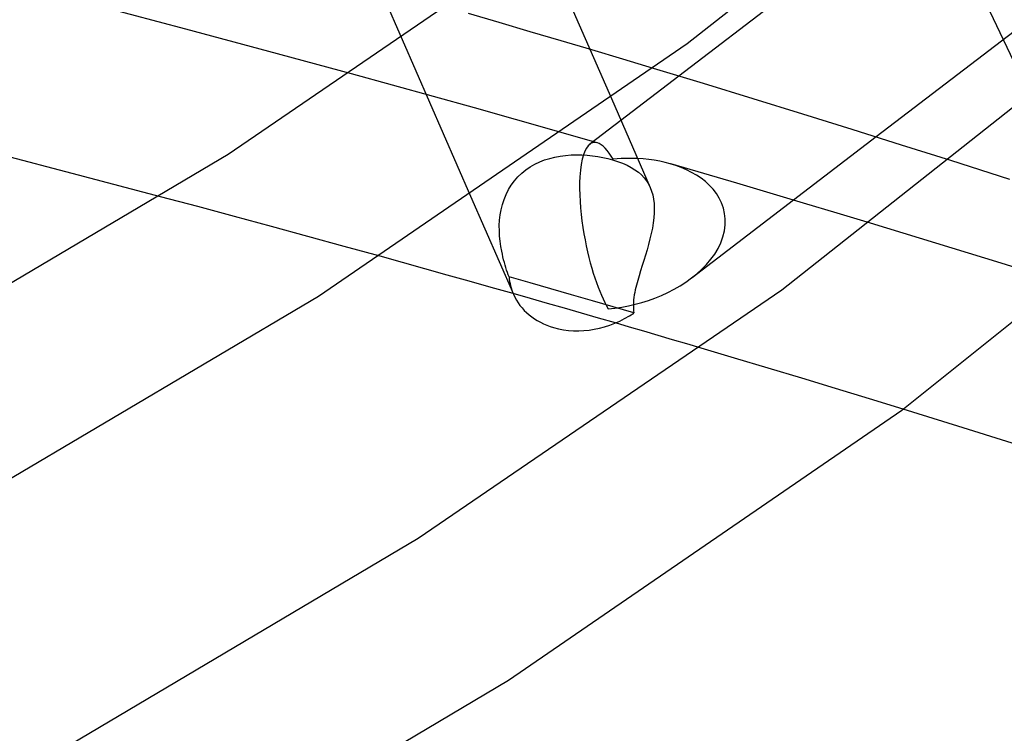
# Model space of a CAD drawing. Header units: millimetres. Extents: x -374 to 374, y -188 to 321.
# Tile 84 of 112: x 157 to 181, y 138 to 155. Entities that reach past the tile are written whole.
import ezdxf

# ---------------------------------------------------------------- set-up
doc = ezdxf.new("R2010")
doc.units = ezdxf.units.MM
doc.layers.add('HIDDEN', color=7, linetype='Continuous')
doc.layers.add('THICK', color=7, linetype='Continuous')

msp = doc.modelspace()

# ---------------------------------------------------------------- linework, layer by layer
at = {"layer": 'HIDDEN'}
for p, q in [((187.86, 160.24), (177.816, 152.565)), ((169.751, 157.526), (171.519, 153.477)), ((177.023, 156.993), (173.124, 154.013)), ((168.851, 155.286), (168.114, 155.501)), ((169.587, 155.07), (168.851, 155.286)), ((166.54, 154.884), (168.168, 151.155)), ((170.321, 154.853), (169.587, 155.07)), ((171.055, 154.635), (170.321, 154.853)), ((171.787, 154.416), (171.055, 154.635)), ((172.519, 154.196), (171.787, 154.416)), ((166.311, 153.799), (165.331, 154.068)), ((167.288, 153.528), (166.311, 153.799)), ((168.264, 153.255), (167.288, 153.528)), ((169.238, 152.981), (168.264, 153.255)), ((170.21, 152.706), (169.238, 152.981)), ((171.745, 152.96), (171.007, 152.396)), ((171.18, 152.429), (170.21, 152.706)), ((170.927, 152.303), (170.889, 152.231)), ((170.967, 152.358), (170.927, 152.303)), ((171.01, 152.398), (170.967, 152.358)), ((171.038, 152.415), (171.01, 152.398)), ((171.066, 152.428), (171.038, 152.415)), ((171.094, 152.435), (171.066, 152.428)), ((171.123, 152.437), (171.094, 152.435)), ((171.153, 152.435), (171.123, 152.437)), ((171.183, 152.428), (171.153, 152.435)), ((171.229, 152.409), (171.183, 152.428)), ((171.276, 152.381), (171.229, 152.409)), ((171.323, 152.344), (171.276, 152.381)), ((171.37, 152.298), (171.323, 152.344)), ((171.417, 152.244), (171.37, 152.298)), ((169.929, 152.018), (170.051, 152.056)), ((170.051, 152.056), (170.175, 152.087)), ((170.175, 152.087), (170.301, 152.11)), ((170.301, 152.11), (170.429, 152.127)), ((170.429, 152.127), (170.557, 152.137)), ((170.557, 152.137), (170.686, 152.141)), ((170.686, 152.141), (170.814, 152.139)), ((170.814, 152.139), (170.942, 152.132)), ((170.855, 152.143), (170.825, 152.037)), ((170.889, 152.231), (170.855, 152.143)), ((170.942, 152.132), (171.068, 152.119)), ((171.068, 152.119), (171.193, 152.102)), ((171.193, 152.102), (171.314, 152.08)), ((171.314, 152.08), (171.431, 152.054)), ((171.464, 152.182), (171.417, 152.244)), ((171.431, 152.054), (171.544, 152.024)), ((171.512, 152.112), (171.464, 152.182)), ((171.559, 152.035), (171.512, 152.112)), ((171.852, 152.053), (171.754, 152.05)), ((171.949, 152.055), (171.852, 152.053)), ((172.046, 152.054), (171.949, 152.055)), ((172.142, 152.05), (172.046, 152.054)), ((169.482, 151.784), (169.586, 151.855)), ((169.586, 151.855), (169.696, 151.917)), ((169.696, 151.917), (169.811, 151.972)), ((169.811, 151.972), (169.929, 152.018)), ((170.8, 151.914), (170.781, 151.774)), ((170.825, 152.037), (170.8, 151.914)), ((171.544, 152.024), (171.666, 151.985)), ((171.657, 152.044), (171.559, 152.035)), ((171.754, 152.05), (171.657, 152.044)), ((171.666, 151.985), (171.782, 151.941)), ((171.782, 151.941), (171.89, 151.893)), ((171.89, 151.893), (171.989, 151.842)), ((171.989, 151.842), (172.079, 151.786)), ((173.051, 151.885), (172.919, 151.926)), ((173.18, 151.838), (173.051, 151.885)), ((173.304, 151.784), (173.18, 151.838)), ((180.997, 151.553), (179.597, 152.002)), ((169.21, 151.523), (169.294, 151.618)), ((169.294, 151.618), (169.385, 151.705)), ((169.385, 151.705), (169.482, 151.784)), ((170.768, 151.618), (170.762, 151.481)), ((170.781, 151.774), (170.768, 151.618)), ((172.079, 151.786), (172.159, 151.727)), ((172.159, 151.727), (172.231, 151.664)), ((172.231, 151.664), (172.295, 151.597)), ((172.295, 151.597), (172.351, 151.525)), ((173.425, 151.724), (173.304, 151.784)), ((173.54, 151.657), (173.425, 151.724)), ((173.65, 151.584), (173.54, 151.657)), ((169.068, 151.313), (169.134, 151.421)), ((169.134, 151.421), (169.21, 151.523)), ((170.762, 151.481), (170.761, 151.336)), ((172.351, 151.525), (172.4, 151.448)), ((172.4, 151.448), (172.441, 151.365)), ((173.753, 151.503), (173.65, 151.584)), ((173.849, 151.415), (173.753, 151.503)), ((173.937, 151.321), (173.849, 151.415)), ((161.673, 150.909), (160.787, 151.145)), ((168.963, 151.082), (169.011, 151.2)), ((169.011, 151.2), (169.068, 151.313)), ((170.761, 151.336), (170.764, 151.187)), ((170.764, 151.187), (170.772, 151.033)), ((174.015, 151.219), (173.937, 151.321)), ((174.082, 151.111), (174.015, 151.219)), ((162.553, 150.672), (161.673, 150.909)), ((168.893, 150.836), (168.924, 150.96)), ((168.924, 150.96), (168.963, 151.082)), ((170.772, 151.033), (170.784, 150.878)), ((175.851, 151.063), (173.436, 149.218)), ((174.138, 150.996), (174.082, 151.111)), ((174.182, 150.875), (174.138, 150.996)), ((163.428, 150.436), (162.553, 150.672)), ((168.858, 150.584), (168.872, 150.71)), ((168.872, 150.71), (168.893, 150.836)), ((170.784, 150.878), (170.799, 150.723)), ((170.799, 150.723), (170.818, 150.569)), ((174.211, 150.749), (174.182, 150.875)), ((174.226, 150.62), (174.211, 150.749)), ((164.297, 150.199), (163.428, 150.436)), ((168.851, 150.457), (168.858, 150.584)), ((168.852, 150.331), (168.851, 150.457)), ((170.818, 150.569), (170.839, 150.416)), ((170.839, 150.416), (170.864, 150.265)), ((174.207, 150.333), (174.226, 150.477)), ((174.226, 150.477), (174.226, 150.62)), ((178.46, 150.276), (177.684, 150.512)), ((165.159, 149.963), (164.297, 150.199)), ((168.858, 150.206), (168.852, 150.331)), ((168.871, 150.084), (168.858, 150.206)), ((170.864, 150.265), (170.891, 150.118)), ((174.121, 150.05), (174.172, 150.191)), ((174.172, 150.191), (174.207, 150.333)), ((179.238, 150.039), (178.46, 150.276)), ((166.015, 149.727), (165.159, 149.963)), ((168.887, 149.963), (168.871, 150.084)), ((168.908, 149.846), (168.887, 149.963)), ((170.891, 150.118), (170.919, 149.975)), ((170.919, 149.975), (170.95, 149.836)), ((174.055, 149.913), (174.121, 150.05)), ((180.015, 149.8), (179.238, 150.039)), ((168.923, 149.778), (168.908, 149.846)), ((168.938, 149.711), (168.923, 149.778)), ((168.954, 149.645), (168.938, 149.711)), ((170.95, 149.836), (170.983, 149.701)), ((173.885, 149.655), (173.976, 149.781)), ((173.976, 149.781), (174.055, 149.913)), ((180.792, 149.56), (180.015, 149.8)), ((168.971, 149.581), (168.954, 149.645)), ((168.989, 149.519), (168.971, 149.581)), ((169.007, 149.458), (168.989, 149.519)), ((170.983, 149.701), (171.016, 149.572)), ((171.016, 149.572), (171.051, 149.447)), ((173.672, 149.42), (173.783, 149.534)), ((173.783, 149.534), (173.885, 149.655)), ((181.569, 149.318), (180.792, 149.56)), ((169.025, 149.4), (169.007, 149.458)), ((169.044, 149.343), (169.025, 149.4)), ((169.063, 149.289), (169.044, 149.343)), ((169.082, 149.237), (169.063, 149.289)), ((171.051, 149.447), (171.087, 149.326)), ((171.087, 149.326), (171.124, 149.211)), ((173.427, 149.211), (173.553, 149.312)), ((173.553, 149.312), (173.672, 149.42)), ((169.581, 149.095), (169.082, 149.237)), ((170.077, 148.953), (169.581, 149.095)), ((171.124, 149.211), (171.162, 149.101)), ((171.162, 149.101), (171.201, 148.996)), ((173.008, 148.943), (173.152, 149.025)), ((173.152, 149.025), (173.292, 149.114)), ((173.292, 149.114), (173.427, 149.211)), ((169.59, 148.723), (169.18, 148.84)), ((170.571, 148.811), (170.077, 148.953)), ((171.064, 148.668), (170.571, 148.811)), ((171.201, 148.996), (171.24, 148.896)), ((171.24, 148.896), (171.279, 148.801)), ((171.279, 148.801), (171.319, 148.712)), ((172.555, 148.735), (172.709, 148.798)), ((172.709, 148.798), (172.86, 148.867)), ((172.86, 148.867), (173.008, 148.943)), ((169.998, 148.606), (169.59, 148.723)), ((170.404, 148.49), (169.998, 148.606)), ((171.558, 148.524), (171.064, 148.668)), ((171.319, 148.712), (171.36, 148.628)), ((171.36, 148.628), (171.4, 148.549)), ((171.4, 148.549), (171.441, 148.475)), ((171.763, 148.519), (171.923, 148.55)), ((171.923, 148.55), (172.083, 148.587)), ((172.083, 148.587), (172.242, 148.63)), ((172.242, 148.63), (172.399, 148.679)), ((172.399, 148.679), (172.555, 148.735)), ((170.807, 148.374), (170.404, 148.49)), ((171.209, 148.258), (170.807, 148.374)), ((171.441, 148.475), (171.602, 148.494)), ((172.055, 148.379), (171.558, 148.524)), ((171.602, 148.494), (171.763, 148.519)), ((171.612, 148.141), (171.209, 148.258)), ((174.449, 147.306), (173.652, 147.542)), ((175.248, 147.066), (174.449, 147.306)), ((176.05, 146.825), (175.248, 147.066)), ((176.853, 146.582), (176.05, 146.825)), ((177.657, 146.337), (176.853, 146.582)), ((178.461, 146.09), (177.657, 146.337))]:
    msp.add_line(p, q, dxfattribs=at)
msp.add_ellipse((171.019, 149.625), major_axis=(-1.833, -0.8), ratio=0.799157, start_param=-0.26528, end_param=0.000075, dxfattribs=at)
at = {"layer": 'THICK'}
for p, q in [((173.324, 154.785), (180.867, 160.767)), ((178.85, 159.079), (181.481, 153.526)), ((162.402, 152.158), (170.862, 157.94)), ((166.005, 156.11), (166.54, 154.884)), ((161.393, 155.13), (159.414, 155.652)), ((163.366, 154.602), (161.393, 155.13)), ((164.548, 148.782), (173.324, 154.785)), ((175.577, 148.932), (183.015, 154.811)), ((165.331, 154.068), (163.366, 154.602)), ((173.706, 153.836), (172.519, 154.196)), ((173.124, 154.013), (171.745, 152.96)), ((174.89, 153.474), (173.706, 153.836)), ((171.519, 153.477), (172.444, 151.36)), ((176.071, 153.11), (174.89, 153.474)), ((177.249, 152.743), (176.071, 153.11)), ((177.816, 152.565), (175.851, 151.063)), ((178.424, 152.373), (177.249, 152.743)), ((179.597, 152.002), (178.424, 152.373)), ((178.428, 146.065), (186.422, 152.464)), ((153.187, 146.703), (162.402, 152.158)), ((158.835, 151.66), (156.864, 152.173)), ((172.275, 152.042), (172.142, 152.05)), ((172.407, 152.028), (172.275, 152.042)), ((172.538, 152.01), (172.407, 152.028)), ((172.667, 151.987), (172.538, 152.01)), ((172.794, 151.959), (172.667, 151.987)), ((172.919, 151.926), (172.794, 151.959)), ((173.715, 151.694), (172.931, 151.923)), ((160.787, 151.145), (158.835, 151.66)), ((174.503, 151.463), (173.715, 151.694)), ((172.441, 151.365), (172.475, 151.278)), ((175.295, 151.229), (174.503, 151.463)), ((168.168, 151.155), (169.186, 148.825)), ((172.475, 151.278), (172.502, 151.186)), ((172.502, 151.186), (172.521, 151.088)), ((176.089, 150.992), (175.295, 151.229)), ((172.521, 151.088), (172.533, 150.984)), ((172.533, 150.984), (172.538, 150.876)), ((176.886, 150.753), (176.089, 150.992)), ((172.536, 150.761), (172.527, 150.643)), ((172.538, 150.876), (172.536, 150.761)), ((177.684, 150.512), (176.886, 150.753)), ((172.512, 150.521), (172.492, 150.397)), ((172.527, 150.643), (172.512, 150.521)), ((172.466, 150.269), (172.435, 150.14)), ((172.492, 150.397), (172.466, 150.269)), ((172.402, 150.011), (172.366, 149.883)), ((172.435, 150.14), (172.402, 150.011)), ((166.55, 149.579), (166.015, 149.727)), ((172.328, 149.756), (172.289, 149.629)), ((172.366, 149.883), (172.328, 149.756)), ((167.082, 149.43), (166.55, 149.579)), ((172.25, 149.505), (172.212, 149.384)), ((172.289, 149.629), (172.25, 149.505)), ((167.611, 149.282), (167.082, 149.43)), ((168.137, 149.134), (167.611, 149.282)), ((172.176, 149.265), (172.143, 149.15)), ((172.212, 149.384), (172.176, 149.265)), ((168.66, 148.987), (168.137, 149.134)), ((172.113, 149.038), (172.087, 148.928)), ((172.143, 149.15), (172.113, 149.038)), ((155.12, 143.201), (164.548, 148.782)), ((166.921, 143.019), (175.577, 148.932)), ((169.18, 148.84), (168.66, 148.987)), ((172.063, 148.808), (172.054, 148.75)), ((172.074, 148.868), (172.063, 148.808)), ((172.087, 148.928), (172.074, 148.868)), ((172.042, 148.637), (172.04, 148.583)), ((172.04, 148.583), (172.04, 148.529)), ((172.047, 148.693), (172.042, 148.637)), ((172.054, 148.75), (172.047, 148.693)), ((172.04, 148.529), (172.042, 148.477)), ((172.042, 148.477), (172.047, 148.427)), ((172.047, 148.427), (172.055, 148.379)), ((171.95, 148.042), (171.612, 148.141)), ((172.289, 147.943), (171.95, 148.042)), ((172.629, 147.844), (172.289, 147.943)), ((172.969, 147.744), (172.629, 147.844)), ((173.31, 147.643), (172.969, 147.744)), ((173.652, 147.542), (173.31, 147.643)), ((169.067, 139.644), (178.428, 146.065)), ((179.759, 145.689), (178.461, 146.09)), ((181.054, 145.285), (179.759, 145.689)), ((157.449, 137.412), (166.921, 143.019)), ((159.382, 133.91), (169.067, 139.644))]:
    msp.add_line(p, q, dxfattribs=at)
for start_param, end_param in [(0.000075, 0.766504), (0.766504, 1.798288)]:
    msp.add_ellipse((171.019, 149.625), major_axis=(-1.833, -0.8), ratio=0.799157, start_param=start_param, end_param=end_param, dxfattribs=at)

doc.saveas('drawing.dxf')
